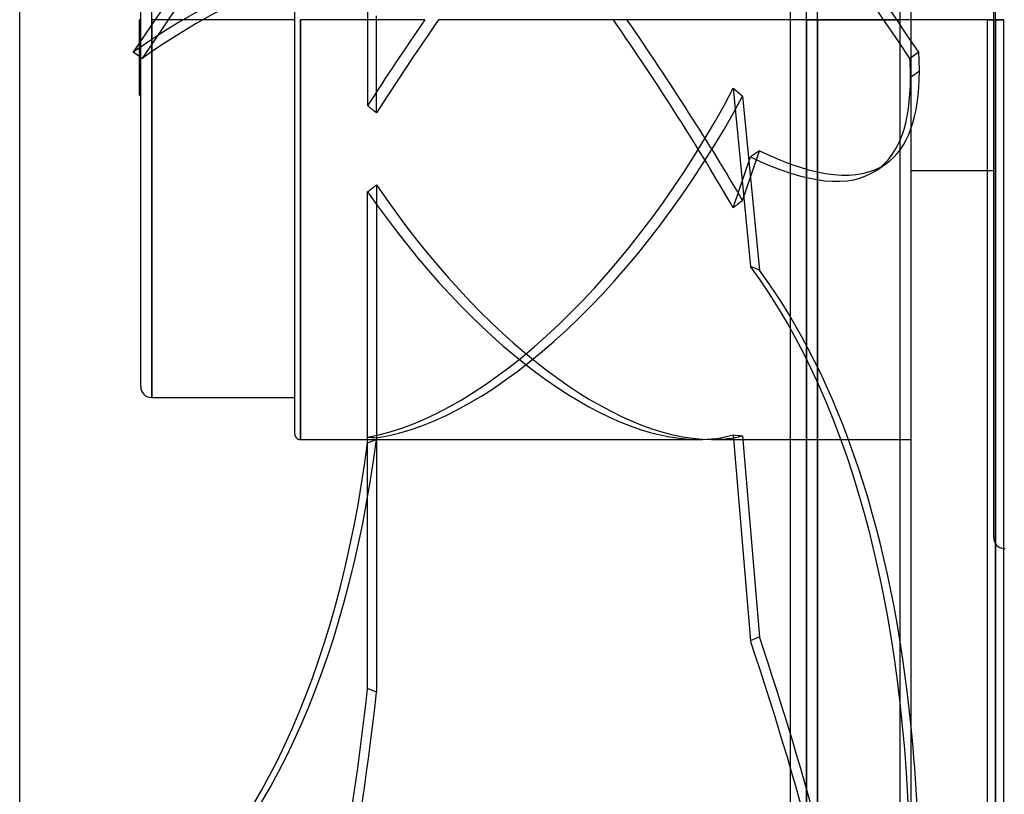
# Model space of a CAD drawing. Header units: millimetres. Extents: x -81 to 97, y -215 to 215.
# Tile 24 of 74: x -81 to 8, y -70 to 0. Entities that reach past the tile are written whole.
import ezdxf

# ---------------------------------------------------------------- set-up
doc = ezdxf.new("R2010")
doc.units = ezdxf.units.MM
doc.layers.add('MAIN-1', color=7, linetype='Continuous')
doc.layers.add('MAIN-2', color=7, linetype='Continuous')

msp = doc.modelspace()

# ---------------------------------------------------------------- linework, layer by layer
at = {"layer": 'MAIN-1'}
for p, q in [((-11, 195), (-11, -195)), ((0, -195), (0, 195)), ((-81, -153.5), (-81, 153.5)), ((6.894, 0), (6.894, -115.339)), ((8.419, -115.339), (8.419, 0)), ((6.894, 0), (7.656, 0)), ((8.419, 0), (7.656, 0)), ((7.656, -116.055), (7.656, 0)), ((6.894, -13.725), (0, -13.725))]:
    msp.add_line(p, q, dxfattribs=at)
msp.add_arc((8.5, -47.038), 1, 265.33958, 270.00002, dxfattribs=at)
msp.add_ellipse((-92.478, -155.214), major_axis=(62.288, 145.857), ratio=0.475528, start_param=-0.839056, end_param=-0.712546, dxfattribs=at)
at = {"layer": 'MAIN-2'}
for p, q in [((-1, -194), (-1, 194)), ((-9.5, 0), (-9.5, 153.5)), ((-8.5, 0), (-8.5, 152.5)), ((7.656, 0), (7.656, 115.047)), ((7.5, -47.038), (7.5, 47.038)), ((-56, -37.625), (-56, 37.625)), ((-69, 0), (-69, 34.312)), ((-70, -33.312), (-70, 33.312)), ((-49.388, 0.919), (-49.388, -7.803)), ((-69, 0), (-69, -34.312)), ((-55.5, 0), (-55.5, -38.125)), ((-48.579, -8.468), (-48.579, 0.36)), ((-9.5, 0), (-9.5, -153.5)), ((-8.5, 0), (-8.5, -152.5)), ((7.656, 0), (7.656, -115.047)), ((7.656, 0), (7.656, -116.055)), ((-70, 0), (-70.1, 0)), ((-70.1, -6.862), (-70.1, 0)), ((-56, 0), (-69, 0)), ((-69, -34.312), (-69, 0)), ((-44.178, 0), (-55.5, 0)), ((-55.5, -38.125), (-55.5, 0)), ((0, 0), (-42.942, 0)), ((-9.5, 0), (-1, 0)), ((-9.5, -153.5), (-9.5, 0)), ((-8.5, -152.5), (-8.5, 0)), ((0, 0), (-8.5, 0)), ((7.5, 0), (0, 0)), ((6.894, 0), (7.656, 0)), ((7.656, 0), (8.419, 0)), ((7.656, -115.047), (7.656, 0)), ((-69.885, -3.512), (-70.694, -2.953)), ((0.694, -2.953), (-0.115, -3.512)), ((-0.064, -5.207), (0.745, -4.648)), ((-16.161, -6.212), (-14.605, -22.399)), ((-70.1, -6.862), (-70, -6.862)), ((-15.314, -6.947), (-13.795, -22.745)), ((-16.161, -17.084), (-14.605, -12.458)), ((-15.314, -16.414), (-13.795, -11.899)), ((-13.795, -11.899), (-14.605, -12.458)), ((-3.127, -13.657), (-2.318, -13.098)), ((7.5, -13.725), (6.894, -13.725)), ((-48.579, -14.999), (-48.579, -38.111)), ((-49.388, -37.903), (-49.388, -15.623)), ((-13.795, -22.745), (-14.605, -22.399)), ((-69, -34.312), (-56, -34.312)), ((-55.5, -38.125), (-19.337, -38.125)), ((-49.388, -60.737), (-49.388, -37.903)), ((-48.579, -38.111), (-49.388, -38.457)), ((-48.579, -37.97), (-48.579, -61.082)), ((-18.101, -38.125), (0, -38.125)), ((-16.161, -37.694), (-14.605, -56.4)), ((-15.314, -37.799), (-13.795, -56.055)), ((-13.795, -56.055), (-14.605, -56.4)), ((-48.579, -61.082), (-49.388, -60.737))]:
    msp.add_line(p, q, dxfattribs=at)
for centre, radius, end in [((-69, -33.312), 1, 270.00002), ((-55.5, -37.625), 0.5, 270.00002), ((8.5, -47.038), 1, 265.33958)]:
    msp.add_arc(centre, radius, 180.00002, end, dxfattribs=at)
for centre, major_axis, ratio, start_param, end_param in [((-35.405, -13.858), (-110.446, -159.839), 0.181636, -2.142006, -1.513687), ((-35.405, -14.417), (110.446, -159.839), 0.181636, 1.513687, 2.142006), ((-34.595, -13.858), (-110.446, 159.839), 0.181636, -1.627905, -0.999587), ((-34.595, -14.417), (110.446, 159.839), 0.181636, 1.005966, 1.627905), ((-141.381, -127.436), (90.16, 130.481), 0.181636, 0.000003, 0.453106), ((-140.572, -127.995), (90.16, 130.481), 0.181636, 0.000003, 0.453106), ((-35.618, 0), (-27.107, -37.907), 0.150264, -1.463752, -1.257637), ((-34.382, 0), (-27.107, -37.907), 0.150264, -1.463752, -1.239776), ((-35.618, 0), (-27.107, 37.907), 0.150264, -2.142499, -1.677841), ((-34.382, 0), (-27.107, 37.907), 0.150264, -2.122925, -1.677841), ((-93.287, 116.823), (90.16, -130.481), 0.181636, 0.25705, 0.290268), ((-92.478, 117.382), (-90.16, 130.481), 0.181636, -2.884542, -2.851325), ((-93.287, 116.823), (90.16, -130.481), 0.181636, 0.000004, 0.25705), ((-92.478, 117.382), (-90.16, 130.481), 0.181636, -3.141589, -2.884542), ((-35.618, 0), (21.672, 36.742), 0.469519, -2.763382, -1.464291), ((15.031, 0), (-51.56, 32.456), 0.387959, 1.182122, 1.201696), ((-34.382, 0), (21.672, 36.742), 0.469519, -2.781243, -1.483865), ((-75.474, 0), (52.174, -37.31), 0.150264, 1.139706, 1.157567), ((-93.287, 116.823), (90.16, -130.481), 0.181636, -0.309003, 0.000004), ((-92.478, 117.382), (-90.16, 130.481), 0.181636, 2.83259, 3.141596), ((-75.474, 0), (-50.571, -29.828), 0.469519, 1.820905, 1.838765), ((-34.382, 0), (21.672, -36.742), 0.469519, -1.436619, -0.272583), ((-35.618, 0), (21.672, -36.742), 0.469519, -1.418758, -0.272217), ((15.031, 0), (52.994, 37.903), 0.077609, 2.123968, 2.143542), ((-93.287, -154.868), (-62.288, -145.857), 0.475528, 2.302536, 2.86859), ((-92.478, -155.214), (62.288, 145.857), 0.475528, -0.712546, -0.273003), ((-141.381, 56.741), (-62.288, 145.857), 0.475528, -3.012693, -2.46516), ((-140.572, 57.087), (-62.288, 145.857), 0.475528, -3.012693, -2.46516), ((-75.474, 0), (-50.571, 29.828), 0.469519, 2.361236, 2.379097), ((-35.618, 0), (21.672, -36.742), 0.469519, -0.272217, -0.119667), ((-34.382, 0), (21.672, -36.742), 0.469519, -0.272583, -0.139241), ((15.031, 0), (-51.149, -25.93), 0.546428, 0.67237, 0.691943), ((-92.478, -61.213), (-62.288, 145.857), 0.475528, -2.24496, -1.736483), ((-93.287, -61.558), (62.288, -145.857), 0.475528, 0.839056, 1.40511), ((-141.381, -114.386), (62.288, 145.857), 0.475528, -1.549213, -1.00168), ((-140.572, -114.732), (62.288, 145.857), 0.475528, -1.549213, -1.00168)]:
    msp.add_ellipse(centre, major_axis=major_axis, ratio=ratio, start_param=start_param, end_param=end_param, dxfattribs=at)

doc.saveas('drawing.dxf')
